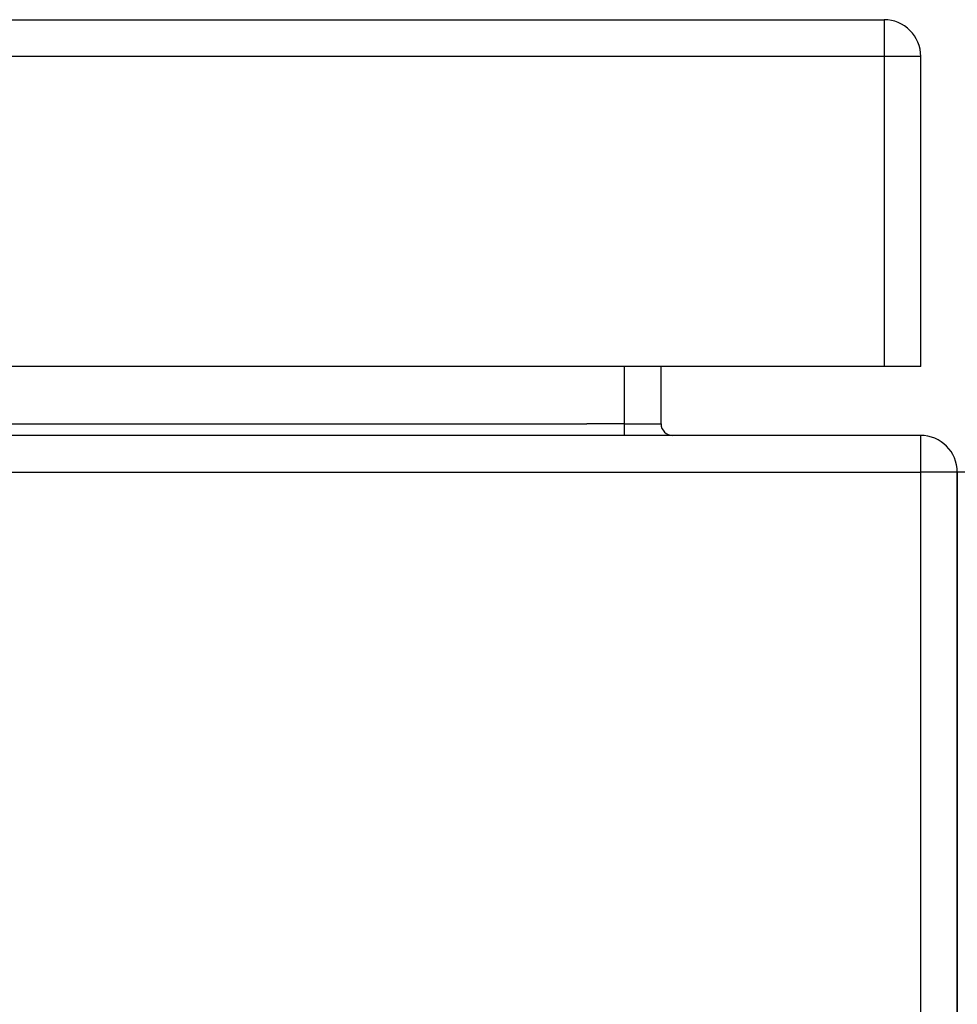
# Model space of a CAD drawing. Header units: inches. Extents: x 27 to 746, y 82 to 339.
# Tile 57 of 193: x 96.63 to 99.16, y 329.58 to 332.23. Entities that reach past the tile are written whole.
import ezdxf

# ---------------------------------------------------------------- set-up
doc = ezdxf.new("R2010")
doc.units = ezdxf.units.IN
doc.header["$MEASUREMENT"] = 0
doc.layers.add('Visible Edges(ANSI)', color=7, linetype='Continuous', lineweight=25)
doc.layers.add('Visible Tangent Edges(ANSI)', color=7, linetype='Continuous', lineweight=25)

msp = doc.modelspace()

# ---------------------------------------------------------------- linework, layer by layer
at = {"layer": 'Visible Edges(ANSI)'}
for p, q in [((27.3538, 332.2298), (98.9588, 332.2298)), ((99.0578, 331.2958), (99.0578, 332.1308)), ((98.9588, 331.2958), (27.3538, 331.2958)), ((98.3582, 331.1412), (98.3582, 331.2958)), ((99.0578, 331.2958), (98.9588, 331.2958)), ((99.0573, 331.1102), (27.2553, 331.1102)), ((99.1563, 331.0112), (99.1563, 321.2092)), ((99.1563, 321.2092), (99.1563, 331.0112))]:
    msp.add_line(p, q, dxfattribs=at)
for centre, radius, start, end in [((98.9588, 332.1308), 0.099, 0, 90), ((98.3892, 331.1412), 0.031, 180, 270), ((99.0573, 331.0112), 0.099, 0, 90)]:
    msp.add_arc(centre, radius, start, end, dxfattribs=at)
at = {"layer": 'Visible Tangent Edges(ANSI)'}
for p, q in [((98.9588, 332.2298), (98.9588, 332.1308)), ((98.9588, 332.1308), (27.3538, 332.1308)), ((99.0578, 332.1308), (98.9588, 332.1308)), ((98.9588, 332.1308), (98.9588, 331.2958)), ((98.2592, 331.2958), (98.2592, 331.1412)), ((28.0535, 331.1412), (98.1582, 331.1412)), ((98.2592, 331.1412), (98.1582, 331.1412)), ((98.2592, 331.1412), (98.2592, 331.1102)), ((98.2592, 331.1412), (98.3582, 331.1412)), ((99.0573, 331.1102), (99.0573, 331.0112)), ((27.2553, 331.0112), (99.0573, 331.0112)), ((99.0573, 331.0112), (99.0573, 321.2092)), ((99.1563, 331.0112), (99.0573, 331.0112)), ((99.2553, 331.0112), (99.1563, 331.0112))]:
    msp.add_line(p, q, dxfattribs=at)

doc.saveas('drawing.dxf')
